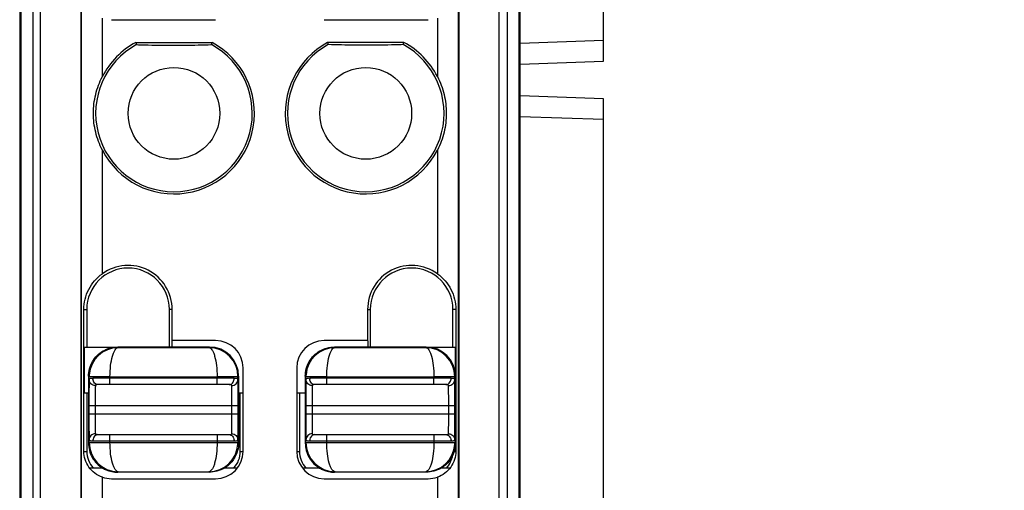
# Model space of a CAD drawing. Header units: millimetres. Extents: x 0 to 421, y 0 to 299.
# Tile 3 of 14: x 110 to 133, y 128 to 139. Entities that reach past the tile are written whole.
import ezdxf

# ---------------------------------------------------------------- set-up
doc = ezdxf.new("R2010")
doc.units = ezdxf.units.MM
doc.header["$LTSCALE"] = 65.395
doc.header["$PDMODE"] = 3
doc.header["$PDSIZE"] = 0.01
doc.layers.get('0').update_dxf_attribs({"linetype": 'CONTINUOUS'})
doc.layers.get('Defpoints').update_dxf_attribs({"linetype": 'CONTINUOUS'})
for name, color, linetype in [('CARD_BASE-SHAPE', 7, 'CONTINUOUS'), ('IO_EXPANSION_MODULE-DIM', 7, 'CONTINUOUS'), ('TERMINAL_PLUG-SHAPE', 7, 'CONTINUOUS')]:
    doc.layers.add(name, color=color, linetype=linetype)
doc.styles.get("Standard").update_dxf_attribs({"font": 'gothic.ttf'})
doc.dimstyles.new('DIMSTYLE_2', dxfattribs={"dimtxt": 3.5, "dimasz": 3.5, "dimexe": 1.5, "dimexo": 1, "dimgap": 0.875, "dimtad": 1, "dimdec": 5, "dimdsep": 46, "dimtxsty": 'STANDARD', "dimblk": '_FILLED', "dimblk1": '_FILLED', "dimblk2": '_FILLED', "dimcen": 0.09, "dimadec": 5, "dimazin": 2, "dimtp": 0.3, "dimtm": 0.3, "dimtfac": 1, "dimtdec": 5, "dimtofl": 0, "dimtmove": 0, "dimatfit": 3, "dimldrblk": '_FILLED', "dimfxl": 1, "dimtolj": 1, "dimarcsym": 0})

# ---------------------------------------------------------------- blocks, each defined once
blk = doc.blocks.new('_FILLED')
at = {"color": 0, "linetype": 'ByBlock'}
blk.add_solid([(0, 0), (-1, 0.2143), (-1, -0.2143)], dxfattribs=at)
blk = doc.blocks.new('*D106')
at = {"layer": 'Defpoints', "color": 0, "linetype": 'Continuous'}
for p in [(119.624, 189.904), (119.626, 88.904), (155.352, 88.904)]:
    blk.add_point(p, dxfattribs=at)
at = {"layer": 'IO_EXPANSION_MODULE-DIM', "color": 0, "linetype": 'Continuous', "lineweight": -2}
for p, q in [((120.624, 189.904), (156.852, 189.904)), ((155.352, 186.404), (155.352, 92.404)), ((120.626, 88.904), (156.852, 88.904))]:
    blk.add_line(p, q, dxfattribs=at)
at = {"layer": 'IO_EXPANSION_MODULE-DIM', "color": 0, "linetype": 'Continuous', "lineweight": -2, "xscale": 3.5, "yscale": 3.5, "zscale": 3.5}
for p, rotation in [((155.352, 189.904), 90), ((155.352, 88.904), 270)]:
    blk.add_blockref('_FILLED', p, dxfattribs=dict(at, rotation=rotation))
at = {"layer": 'IO_EXPANSION_MODULE-DIM', "color": 0, "linetype": 'Continuous', "insert": (148.477, 139.463), "char_height": 4.5, "attachment_point": 2, "rotation": 90, "line_spacing_factor": 0.9}
blk.add_mtext('\\A1;101', dxfattribs=at)

msp = doc.modelspace()

# ---------------------------------------------------------------- linework, layer by layer
at = {"layer": 'CARD_BASE-SHAPE', "color": 7, "linetype": 'Continuous'}
for p, q in [((123.623943, 138.354476), (123.623943, 141.954476)), ((121.623943, 138.784939), (123.623943, 138.854781)), ((121.623943, 138.284635), (123.623943, 138.354476)), ((123.623943, 137.454476), (121.623943, 137.524318)), ((123.623943, 105.854476), (123.623943, 137.454476)), ((123.623943, 136.954171), (121.623943, 137.024013))]:
    msp.add_line(p, q, dxfattribs=at)
at = {"layer": 'TERMINAL_PLUG-SHAPE', "color": 7, "linetype": 'Continuous'}
for p, q in [((109.936156, 163.217137), (109.936156, 95.54562)), ((110.123943, 97.240257), (110.123943, 163.25661)), ((111.089022, 163.25661), (111.089052, 97.205336)), ((111.107092, 97.223406), (111.107092, 163.229491)), ((120.140794, 163.229491), (120.140794, 97.223406)), ((120.158864, 163.25661), (120.158834, 97.205336)), ((121.123943, 97.240257), (121.123943, 163.25661)), ((121.31173, 163.217137), (121.31173, 95.54562)), ((109.623943, 163.088905), (109.623943, 90.904476)), ((109.652818, 163.11778), (109.652818, 92.133073)), ((121.595068, 163.11778), (121.595068, 92.133073)), ((121.623943, 90.904476), (121.623943, 163.088905)), ((111.606787, 137.985889), (111.606787, 139.385614)), ((111.823943, 139.34862), (114.323943, 139.34862)), ((116.923943, 139.34862), (119.423943, 139.34862)), ((119.641098, 139.385614), (119.641098, 137.985889)), ((112.40988, 138.804476), (114.238006, 138.804476)), ((118.838006, 138.804476), (117.00988, 138.804476)), ((111.606787, 133.261186), (111.606787, 136.223064)), ((119.641098, 136.223064), (119.641098, 133.261186)), ((111.163393, 132.404476), (111.23267, 132.404476)), ((111.163393, 129.004476), (111.163393, 132.404476)), ((111.23267, 132.404476), (111.23267, 131.504476)), ((113.279799, 132.404476), (113.215215, 132.404476)), ((113.215215, 131.504476), (113.215215, 132.404476)), ((113.279799, 131.660332), (113.279799, 132.404476)), ((117.968087, 132.404476), (118.03267, 132.404476)), ((117.968087, 132.404476), (117.968087, 131.660332)), ((118.03267, 132.404476), (118.03267, 131.504476)), ((120.084493, 132.404476), (120.015215, 132.404476)), ((120.015215, 131.504476), (120.015215, 132.404476)), ((120.084493, 132.404476), (120.084493, 129.004476)), ((113.271072, 131.651605), (113.271072, 131.501858)), ((114.323943, 131.660332), (113.279799, 131.660332)), ((117.968087, 131.660332), (116.923943, 131.660332)), ((117.976814, 131.651605), (117.976814, 131.501858)), ((111.176814, 131.504476), (111.96918, 131.503828)), ((111.176814, 130.404476), (111.176814, 131.504476)), ((114.173934, 131.504476), (111.973952, 131.504476)), ((111.98706, 131.491333), (111.973952, 131.504476)), ((111.98706, 131.491333), (114.160826, 131.491333)), ((114.173934, 131.504476), (114.160826, 131.491333)), ((119.373934, 131.504476), (117.173952, 131.504476)), ((117.18706, 131.491333), (117.173952, 131.504476)), ((117.18706, 131.491333), (119.360826, 131.491333)), ((119.373934, 131.504476), (119.360826, 131.491333)), ((119.378699, 131.503829), (120.071072, 131.504476)), ((120.071072, 131.504476), (120.071072, 130.820714)), ((111.290461, 130.837592), (111.288817, 130.789629)), ((114.979799, 129.004476), (114.979799, 131.004476)), ((116.268087, 131.004476), (116.268087, 129.004476)), ((116.490461, 130.837592), (116.488817, 130.789629)), ((111.288817, 130.789629), (111.273943, 130.804467)), ((111.273943, 130.804467), (111.273943, 129.204485)), ((111.436791, 130.790494), (111.288817, 130.789629)), ((111.288817, 130.723921), (111.288817, 130.789629)), ((114.769414, 130.754476), (111.378472, 130.754476)), ((114.646316, 130.604476), (111.501569, 130.604476)), ((111.788798, 130.791359), (114.359088, 130.791359)), ((111.788798, 130.604476), (111.788798, 130.791359)), ((114.359088, 130.604476), (114.359088, 130.791359)), ((114.873943, 130.804467), (114.859069, 130.789629)), ((114.859069, 130.723921), (114.859069, 130.789629)), ((114.873943, 130.804467), (114.873943, 129.204485)), ((116.488817, 130.789629), (116.473943, 130.804467)), ((116.473943, 130.804467), (116.473943, 129.204485)), ((116.636746, 130.790494), (116.488817, 130.789629)), ((116.488817, 130.723921), (116.488817, 130.789629)), ((119.969414, 130.754476), (116.578472, 130.754476)), ((119.846316, 130.604476), (116.701569, 130.604476)), ((116.988798, 130.791359), (119.559088, 130.791359)), ((116.988798, 130.604476), (116.988798, 130.791359)), ((119.559088, 130.604476), (119.559088, 130.791359)), ((120.073943, 130.804467), (120.059069, 130.789629)), ((120.059069, 130.723921), (120.059069, 130.789629)), ((120.073943, 130.804467), (120.073943, 129.204485)), ((111.176814, 130.404476), (111.276561, 130.404476)), ((111.23267, 130.404476), (111.23267, 129.004476)), ((114.871325, 130.404476), (114.971072, 130.404476)), ((114.915215, 129.004476), (114.915215, 130.404476)), ((116.276814, 130.404476), (116.476561, 130.404476)), ((116.33267, 130.404476), (116.33267, 129.004476)), ((111.284863, 130.104476), (114.863023, 130.104476)), ((111.284863, 130.104476), (111.284863, 129.904476)), ((111.284863, 129.904476), (114.863023, 129.904476)), ((111.434857, 130.104476), (111.434857, 129.904476)), ((114.713029, 129.904476), (114.713029, 130.104476)), ((114.863023, 129.904476), (114.863023, 130.104476)), ((116.484863, 130.104476), (120.063023, 130.104476)), ((116.484863, 130.104476), (116.484863, 129.904476)), ((116.484863, 129.904476), (120.063023, 129.904476)), ((116.634857, 130.104476), (116.634857, 129.904476)), ((119.913029, 129.904476), (119.913029, 130.104476)), ((120.063023, 129.904476), (120.063023, 130.104476)), ((111.273943, 129.204485), (111.288817, 129.219323)), ((111.288817, 129.219323), (111.288817, 129.285031)), ((111.378472, 129.254476), (114.769414, 129.254476)), ((111.501569, 129.404476), (114.646316, 129.404476)), ((111.788798, 129.217593), (111.788798, 129.404476)), ((111.788798, 129.217593), (114.359088, 129.217593)), ((114.359088, 129.404476), (114.359088, 129.217593)), ((114.711095, 129.218458), (114.859069, 129.219323)), ((114.857432, 129.171462), (114.859069, 129.219323)), ((114.859069, 129.285031), (114.859069, 129.219323)), ((114.859069, 129.219323), (114.873943, 129.204485)), ((116.473943, 129.204485), (116.488817, 129.219323)), ((116.488817, 129.219323), (116.488817, 129.285031)), ((116.578472, 129.254476), (119.969414, 129.254476)), ((116.701569, 129.404476), (119.846316, 129.404476)), ((116.988798, 129.217593), (116.988798, 129.404476)), ((116.988798, 129.217593), (119.559088, 129.217593)), ((119.559088, 129.404476), (119.559088, 129.217593)), ((119.91114, 129.218458), (120.059069, 129.219323)), ((120.057432, 129.171462), (120.059069, 129.219323)), ((120.059069, 129.285031), (120.059069, 129.219323)), ((120.059069, 129.219323), (120.073943, 129.204485)), ((111.163393, 129.004476), (111.23267, 129.004476)), ((114.915215, 129.004476), (114.979799, 129.004476)), ((116.268087, 129.004476), (116.33267, 129.004476)), ((120.015215, 129.004476), (120.025133, 129.004476)), ((120.042258, 129.004476), (120.084493, 129.004476)), ((111.620372, 128.604476), (111.315243, 128.604476)), ((111.973952, 128.504476), (111.98706, 128.51762)), ((114.173934, 128.504476), (111.973952, 128.504476)), ((111.98706, 128.51762), (114.160826, 128.51762)), ((114.160826, 128.51762), (114.173934, 128.504476)), ((114.832643, 128.604476), (114.527513, 128.604476)), ((116.820372, 128.604476), (116.415243, 128.604476)), ((117.173952, 128.504476), (117.18706, 128.51762)), ((119.373934, 128.504476), (117.173952, 128.504476)), ((117.18706, 128.51762), (119.360826, 128.51762)), ((119.360826, 128.51762), (119.373934, 128.504476)), ((119.932643, 128.604476), (119.727513, 128.604476)), ((111.606787, 126.985889), (111.606787, 128.385614)), ((111.823943, 128.34862), (114.323943, 128.34862)), ((116.923943, 128.34862), (119.423943, 128.34862)), ((119.641098, 128.385614), (119.641098, 126.985889))]:
    msp.add_line(p, q, dxfattribs=at)
for centre in [(113.323943, 137.104476), (117.923943, 137.104476)]:
    msp.add_circle(centre, 1.1, dxfattribs=at)
for centre, radius, start, end in [((113.323943, 137.104476), 1.877777, 118.6660723, 61.3339277), ((113.323943, 137.104476), 1.930158, 118.266221, 152.8286578), ((113.323943, 137.104476), 1.930158, 207.1713422, 61.733779), ((127.428195, 142.585852), 15.487046, 194.132423, 194.3323485), ((99.219691, 142.585852), 15.487046, 345.6676515, 345.867577), ((117.923943, 137.104476), 1.930158, 118.266221, 332.8286578), ((117.923943, 137.104476), 1.877777, 118.6660723, 61.3339277), ((132.028195, 142.585852), 15.487046, 194.132423, 194.3323485), ((103.819691, 142.585852), 15.487046, 345.6676515, 345.867577), ((117.923943, 137.104476), 1.930158, 27.1713422, 61.733779), ((112.223943, 132.404476), 1.055856, 0, 125.7681874), ((119.023943, 132.404476), 1.055856, 54.2318126, 180), ((112.223943, 132.404476), 0.991272, 0, 180), ((119.023943, 132.404476), 0.991272, 0, 180), ((114.323943, 131.004476), 0.655856, 0, 90), ((116.923943, 131.004476), 0.655856, 90, 180), ((111.990041, 130.790278), 0.701122, 90.2436142, 176.1308502), ((114.157903, 130.790375), 0.701021, 0.0090141, 89.7610501), ((114.173681, 130.804215), 0.700206, 0.0192362, 89.9807638), ((117.190041, 130.790278), 0.701122, 90.2436142, 176.1308502), ((119.357903, 130.790375), 0.701021, 0.0090141, 89.7610501), ((119.373681, 130.804215), 0.700206, 0.0192362, 89.9807638), ((111.557381, 130.754562), 0.178909, 180.0273366, 186.7046726), ((111.791836, 57.913155), 72.878204, 90.0023885, 90.27916739), ((114.590504, 130.754562), 0.17891, 353.2952311, 359.9725456), ((116.757381, 130.754562), 0.178909, 180.0273366, 186.7046726), ((116.991836, 57.913155), 72.878204, 90.0023885, 90.27916739), ((119.790504, 130.754562), 0.17891, 353.2952311, 359.9725456), ((111.989997, 129.218592), 0.701039, 180.009433, 269.7598968), ((111.557381, 129.254391), 0.17891, 173.2952311, 179.9725456), ((114.157844, 129.218678), 0.701126, 270.2437382, 356.1388984), ((114.356085, 202.084691), 72.867097, 270.00236124, 270.27918256), ((114.590505, 129.254391), 0.178909, 0.0273366, 6.7046726), ((117.189997, 129.218592), 0.701039, 180.009433, 269.7598968), ((116.757381, 129.254391), 0.17891, 173.2952311, 179.9725456), ((119.357844, 129.218678), 0.701126, 270.2437382, 356.1388984), ((119.556085, 202.084691), 72.867097, 270.00236124, 270.27918256), ((119.790505, 129.254391), 0.178909, 0.0273366, 6.7046726), ((111.823943, 129.004476), 0.591272, 180, 222.5712919), ((114.323943, 129.004476), 0.655856, 270, 0), ((114.323943, 129.004476), 0.591272, 317.4287081, 0), ((116.923943, 129.004476), 0.655856, 180, 270), ((116.923943, 129.004476), 0.591272, 180, 222.5712919), ((119.423943, 129.004476), 0.591272, 317.4287081, 351.6355373), ((111.823943, 129.004476), 0.655856, 250.6642952, 270), ((119.423943, 129.004476), 0.655856, 270, 289.3357048)]:
    msp.add_arc(centre, radius, start, end, dxfattribs=at)
for points, knots in [([(112.423166, 138.752095), (112.48776, 138.749877), (112.787924, 138.740377), (113.088258, 138.735475), (113.323943, 138.735475)], [0, 0, 0, 0, 0.215212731, 1, 1, 1, 1]), ([(113.323943, 138.735475), (113.409685, 138.735475), (113.710006, 138.737188), (114.010269, 138.744732), (114.22472, 138.752095)], [0, 0, 0, 0, 0.285503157, 1, 1, 1, 1]), ([(117.923943, 138.735475), (117.838201, 138.735475), (117.537879, 138.737188), (117.237617, 138.744732), (117.023166, 138.752095)], [0, 0, 0, 0, 0.285503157, 1, 1, 1, 1]), ([(118.82472, 138.752095), (118.760126, 138.749877), (118.459961, 138.740377), (118.159628, 138.735475), (117.923943, 138.735475)], [0, 0, 0, 0, 0.215212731, 1, 1, 1, 1]), ([(111.606787, 136.223064), (111.537269, 136.358498), (111.429022, 136.646673), (111.373719, 137.104479), (111.429023, 137.562282), (111.537271, 137.850458), (111.606787, 137.985889)], [0, 0, 0, 0, 0.249943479, 0.499999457, 0.750061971, 1, 1, 1, 1]), ([(119.641098, 137.985889), (119.710615, 137.850458), (119.818863, 137.562283), (119.874166, 137.104481), (119.818864, 136.646674), (119.710617, 136.358498), (119.641098, 136.223064)], [0, 0, 0, 0, 0.249936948, 0.499999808, 0.750056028, 1, 1, 1, 1]), ([(111.163393, 132.404476), (111.163393, 132.568652), (111.245357, 132.903875), (111.471649, 133.163835), (111.606787, 133.261186)], [0, 0, 0, 0, 0.496407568, 1, 1, 1, 1]), ([(119.641098, 133.261186), (119.776239, 133.163834), (120.00253, 132.903873), (120.084493, 132.56865), (120.084493, 132.404476)], [0, 0, 0, 0, 0.503598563, 1, 1, 1, 1]), ([(111.788805, 130.791359), (111.789029, 130.881797), (111.79867, 131.049375), (111.832161, 131.244449), (111.875135, 131.369942), (111.9112, 131.44393), (111.956594, 131.490377), (111.98706, 131.491333)], [0, 0, 0, 0, 0.358683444, 0.663801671, 0.783982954, 0.879110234, 1, 1, 1, 1]), ([(114.160826, 131.491333), (114.191291, 131.490375), (114.236688, 131.443933), (114.272727, 131.369932), (114.315708, 131.244442), (114.349237, 131.049372), (114.358845, 130.881794), (114.359081, 130.791359)], [0, 0, 0, 0, 0.1208878, 0.216010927, 0.336196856, 0.641326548, 1, 1, 1, 1]), ([(116.988805, 130.791359), (116.989029, 130.881797), (116.99867, 131.049375), (117.032161, 131.244449), (117.075135, 131.369942), (117.1112, 131.44393), (117.156594, 131.490377), (117.18706, 131.491333)], [0, 0, 0, 0, 0.358683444, 0.663801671, 0.783982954, 0.879110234, 1, 1, 1, 1]), ([(119.360826, 131.491333), (119.391291, 131.490375), (119.436688, 131.443933), (119.472727, 131.369932), (119.515708, 131.244442), (119.549237, 131.049372), (119.558845, 130.881794), (119.559081, 130.791359)], [0, 0, 0, 0, 0.1208878, 0.216010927, 0.336196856, 0.641326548, 1, 1, 1, 1]), ([(111.288817, 130.723921), (111.286663, 130.645369), (111.285718, 130.438858), (111.284863, 130.232382), (111.284863, 130.104476)], [0, 0, 0, 0, 0.380565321, 1, 1, 1, 1]), ([(111.438811, 130.580973), (111.400826, 130.581068), (111.322769, 130.609982), (111.288918, 130.687203), (111.288817, 130.723921)], [0, 0, 0, 0, 0.508475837, 1, 1, 1, 1]), ([(111.378472, 130.754476), (111.361167, 130.754476), (111.333622, 130.753679), (111.304706, 130.746531), (111.296548, 130.739525)], [0, 0, 0, 0, 0.616728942, 1, 1, 1, 1]), ([(111.501569, 130.604476), (111.471994, 130.604476), (111.40795, 130.636349), (111.38362, 130.700179), (111.379695, 130.733674)], [0, 0, 0, 0, 0.467232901, 1, 1, 1, 1]), ([(111.501569, 130.604476), (111.492924, 130.604476), (111.479008, 130.604102), (111.461138, 130.601395), (111.449093, 130.597269), (111.440753, 130.590382), (111.438919, 130.583983), (111.438811, 130.580973)], [0, 0, 0, 0, 0.356080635, 0.572155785, 0.74236422, 0.875914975, 1, 1, 1, 1]), ([(114.859069, 130.789629), (114.845953, 130.790217), (114.796613, 130.789295), (114.693344, 130.79103), (114.539799, 130.791109), (114.422451, 130.791335), (114.359088, 130.791359)], [0, 0, 0, 0, 0.078777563, 0.295872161, 0.619809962, 1, 1, 1, 1]), ([(114.646316, 130.604476), (114.675892, 130.604476), (114.739936, 130.636349), (114.764266, 130.700179), (114.76819, 130.733674)], [0, 0, 0, 0, 0.467232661, 1, 1, 1, 1]), ([(114.709075, 130.580973), (114.708932, 130.584955), (114.703681, 130.596987), (114.678076, 130.603766), (114.658577, 130.604476), (114.646316, 130.604476)], [0, 0, 0, 0, 0.165092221, 0.492027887, 1, 1, 1, 1]), ([(114.709075, 130.580973), (114.747059, 130.581068), (114.825117, 130.609982), (114.858967, 130.687204), (114.859069, 130.723921)], [0, 0, 0, 0, 0.508476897, 1, 1, 1, 1]), ([(114.859069, 130.723921), (114.858868, 130.729047), (114.85338, 130.740819), (114.832957, 130.749492), (114.804584, 130.753898), (114.78219, 130.754476), (114.769414, 130.754476)], [0, 0, 0, 0, 0.150978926, 0.343946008, 0.623926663, 1, 1, 1, 1]), ([(114.863023, 130.104476), (114.863023, 130.232366), (114.862166, 130.438842), (114.861225, 130.645353), (114.859069, 130.723921)], [0, 0, 0, 0, 0.619356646, 1, 1, 1, 1]), ([(116.488817, 130.723921), (116.486663, 130.645369), (116.485718, 130.438858), (116.484863, 130.232382), (116.484863, 130.104476)], [0, 0, 0, 0, 0.380565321, 1, 1, 1, 1]), ([(116.638811, 130.580973), (116.600826, 130.581068), (116.522769, 130.609982), (116.488918, 130.687203), (116.488817, 130.723921)], [0, 0, 0, 0, 0.508475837, 1, 1, 1, 1]), ([(116.578472, 130.754476), (116.561167, 130.754476), (116.533622, 130.753679), (116.504706, 130.746531), (116.496548, 130.739525)], [0, 0, 0, 0, 0.616728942, 1, 1, 1, 1]), ([(116.701569, 130.604476), (116.671994, 130.604476), (116.60795, 130.636349), (116.58362, 130.700179), (116.579695, 130.733674)], [0, 0, 0, 0, 0.467232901, 1, 1, 1, 1]), ([(116.701569, 130.604476), (116.692924, 130.604476), (116.679008, 130.604102), (116.661138, 130.601395), (116.649093, 130.597269), (116.640753, 130.590382), (116.638919, 130.583983), (116.638811, 130.580973)], [0, 0, 0, 0, 0.356080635, 0.572155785, 0.74236422, 0.875914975, 1, 1, 1, 1]), ([(120.059069, 130.789629), (120.045953, 130.790217), (119.996613, 130.789295), (119.893344, 130.79103), (119.739799, 130.791109), (119.622451, 130.791335), (119.559088, 130.791359)], [0, 0, 0, 0, 0.078777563, 0.295872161, 0.619809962, 1, 1, 1, 1]), ([(119.846316, 130.604476), (119.875892, 130.604476), (119.939936, 130.636349), (119.964266, 130.700179), (119.96819, 130.733674)], [0, 0, 0, 0, 0.467232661, 1, 1, 1, 1]), ([(119.909075, 130.580973), (119.908932, 130.584955), (119.903681, 130.596987), (119.878076, 130.603766), (119.858577, 130.604476), (119.846316, 130.604476)], [0, 0, 0, 0, 0.165092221, 0.492027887, 1, 1, 1, 1]), ([(119.909075, 130.580973), (119.947059, 130.581068), (120.025117, 130.609982), (120.058967, 130.687204), (120.059069, 130.723921)], [0, 0, 0, 0, 0.508476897, 1, 1, 1, 1]), ([(120.059069, 130.723921), (120.058868, 130.729047), (120.05338, 130.740819), (120.032957, 130.749492), (120.004584, 130.753898), (119.98219, 130.754476), (119.969414, 130.754476)], [0, 0, 0, 0, 0.150978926, 0.343946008, 0.623926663, 1, 1, 1, 1]), ([(120.063023, 130.104476), (120.063023, 130.232366), (120.062166, 130.438842), (120.061225, 130.645353), (120.059069, 130.723921)], [0, 0, 0, 0, 0.619356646, 1, 1, 1, 1]), ([(111.437427, 130.523064), (111.436964, 130.496421), (111.435246, 130.356898), (111.434857, 130.217362), (111.434857, 130.104476)], [0, 0, 0, 0, 0.19097115, 1, 1, 1, 1]), ([(111.438811, 130.580973), (111.438676, 130.577197), (111.438076, 130.557897), (111.437697, 130.538592), (111.437427, 130.523064)], [0, 0, 0, 0, 0.195691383, 1, 1, 1, 1]), ([(114.713029, 130.104476), (114.713029, 130.202854), (114.712172, 130.361679), (114.71123, 130.520548), (114.709075, 130.580973)], [0, 0, 0, 0, 0.619349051, 1, 1, 1, 1]), ([(116.637427, 130.523064), (116.636964, 130.496421), (116.635246, 130.356898), (116.634857, 130.217362), (116.634857, 130.104476)], [0, 0, 0, 0, 0.19097115, 1, 1, 1, 1]), ([(116.638811, 130.580973), (116.638676, 130.577197), (116.638076, 130.557897), (116.637697, 130.538592), (116.637427, 130.523064)], [0, 0, 0, 0, 0.195691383, 1, 1, 1, 1]), ([(119.913029, 130.104476), (119.913029, 130.202854), (119.912172, 130.361679), (119.91123, 130.520548), (119.909075, 130.580973)], [0, 0, 0, 0, 0.619349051, 1, 1, 1, 1]), ([(111.284863, 129.904476), (111.284863, 129.776586), (111.285719, 129.57011), (111.286661, 129.363599), (111.288817, 129.285031)], [0, 0, 0, 0, 0.61935804, 1, 1, 1, 1]), ([(111.434857, 129.904476), (111.434857, 129.806098), (111.435713, 129.647274), (111.436656, 129.488404), (111.438811, 129.42798)], [0, 0, 0, 0, 0.619350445, 1, 1, 1, 1]), ([(114.710333, 129.478882), (114.710823, 129.50549), (114.712637, 129.647348), (114.713028, 129.78922), (114.713029, 129.904476)], [0, 0, 0, 0, 0.187581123, 1, 1, 1, 1]), ([(114.859069, 129.285031), (114.861224, 129.363611), (114.862168, 129.570122), (114.863022, 129.776598), (114.863023, 129.904476)], [0, 0, 0, 0, 0.380697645, 1, 1, 1, 1]), ([(116.484863, 129.904476), (116.484863, 129.776586), (116.485719, 129.57011), (116.486661, 129.363599), (116.488817, 129.285031)], [0, 0, 0, 0, 0.61935804, 1, 1, 1, 1]), ([(116.634857, 129.904476), (116.634857, 129.806098), (116.635713, 129.647274), (116.636656, 129.488404), (116.638811, 129.42798)], [0, 0, 0, 0, 0.619350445, 1, 1, 1, 1]), ([(119.910333, 129.478882), (119.910823, 129.50549), (119.912637, 129.647348), (119.913028, 129.78922), (119.913029, 129.904476)], [0, 0, 0, 0, 0.187581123, 1, 1, 1, 1]), ([(120.059069, 129.285031), (120.061224, 129.363611), (120.062168, 129.570122), (120.063022, 129.776598), (120.063023, 129.904476)], [0, 0, 0, 0, 0.380697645, 1, 1, 1, 1]), ([(111.438811, 129.42798), (111.400826, 129.427884), (111.322769, 129.398971), (111.288918, 129.321749), (111.288817, 129.285031)], [0, 0, 0, 0, 0.508476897, 1, 1, 1, 1]), ([(111.438811, 129.42798), (111.438954, 129.423998), (111.444205, 129.411966), (111.46981, 129.405186), (111.489309, 129.404476), (111.501569, 129.404476)], [0, 0, 0, 0, 0.165092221, 0.492027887, 1, 1, 1, 1]), ([(114.646316, 129.404476), (114.654962, 129.404476), (114.668878, 129.40485), (114.686748, 129.407558), (114.698793, 129.411684), (114.707132, 129.418571), (114.708967, 129.424969), (114.709075, 129.42798)], [0, 0, 0, 0, 0.356080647, 0.572155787, 0.742364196, 0.875914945, 1, 1, 1, 1]), ([(114.709075, 129.42798), (114.709195, 129.431361), (114.709731, 129.448325), (114.710083, 129.465295), (114.710333, 129.478882)], [0, 0, 0, 0, 0.199324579, 1, 1, 1, 1]), ([(114.709075, 129.42798), (114.747059, 129.427884), (114.825117, 129.398971), (114.858967, 129.321749), (114.859069, 129.285031)], [0, 0, 0, 0, 0.508475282, 1, 1, 1, 1]), ([(116.638811, 129.42798), (116.600826, 129.427884), (116.522769, 129.398971), (116.488918, 129.321749), (116.488817, 129.285031)], [0, 0, 0, 0, 0.508476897, 1, 1, 1, 1]), ([(116.638811, 129.42798), (116.638954, 129.423998), (116.644205, 129.411966), (116.66981, 129.405186), (116.689309, 129.404476), (116.701569, 129.404476)], [0, 0, 0, 0, 0.165092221, 0.492027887, 1, 1, 1, 1]), ([(119.846316, 129.404476), (119.854962, 129.404476), (119.868878, 129.40485), (119.886748, 129.407558), (119.898793, 129.411684), (119.907132, 129.418571), (119.908967, 129.424969), (119.909075, 129.42798)], [0, 0, 0, 0, 0.356080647, 0.572155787, 0.742364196, 0.875914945, 1, 1, 1, 1]), ([(119.909075, 129.42798), (119.909195, 129.431361), (119.909731, 129.448325), (119.910083, 129.465295), (119.910333, 129.478882)], [0, 0, 0, 0, 0.199324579, 1, 1, 1, 1]), ([(119.909075, 129.42798), (119.947059, 129.427884), (120.025117, 129.398971), (120.058967, 129.321749), (120.059069, 129.285031)], [0, 0, 0, 0, 0.508475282, 1, 1, 1, 1]), ([(111.273961, 129.204503), (111.273964, 129.085349), (111.337113, 128.842975), (111.512823, 128.664265), (111.615253, 128.603381)], [0, 0, 0, 0, 0.499990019, 1, 1, 1, 1]), ([(111.288817, 129.285031), (111.289018, 129.279906), (111.294506, 129.268133), (111.314928, 129.259461), (111.343301, 129.255055), (111.365695, 129.254477), (111.378472, 129.254476)], [0, 0, 0, 0, 0.150978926, 0.343946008, 0.623926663, 1, 1, 1, 1]), ([(111.288817, 129.219323), (111.301933, 129.218737), (111.351272, 129.219656), (111.454542, 129.217924), (111.608087, 129.217843), (111.725434, 129.217618), (111.788798, 129.217593)], [0, 0, 0, 0, 0.078777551, 0.295872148, 0.619809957, 1, 1, 1, 1]), ([(111.501569, 129.404476), (111.471994, 129.404476), (111.40795, 129.372603), (111.38362, 129.308773), (111.379695, 129.275279)], [0, 0, 0, 0, 0.467232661, 1, 1, 1, 1]), ([(111.98706, 128.51762), (111.956595, 128.518576), (111.911199, 128.56502), (111.875158, 128.639019), (111.832182, 128.764509), (111.798644, 128.959577), (111.789039, 129.127157), (111.788805, 129.217593)], [0, 0, 0, 0, 0.120887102, 0.216009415, 0.336193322, 0.641319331, 1, 1, 1, 1]), ([(114.359081, 129.217593), (114.358857, 129.127157), (114.349213, 128.959579), (114.315725, 128.764506), (114.272752, 128.639011), (114.236688, 128.565022), (114.191292, 128.518577), (114.160826, 128.51762)], [0, 0, 0, 0, 0.358679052, 0.663798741, 0.78398049, 0.879108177, 1, 1, 1, 1]), ([(114.646316, 129.404476), (114.675892, 129.404476), (114.739936, 129.372603), (114.764266, 129.308773), (114.768191, 129.275279)], [0, 0, 0, 0, 0.467232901, 1, 1, 1, 1]), ([(114.769414, 129.254476), (114.786718, 129.254477), (114.814264, 129.255273), (114.843179, 129.262422), (114.851338, 129.269428)], [0, 0, 0, 0, 0.616728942, 1, 1, 1, 1]), ([(116.473961, 129.204503), (116.473964, 129.085349), (116.537113, 128.842975), (116.712823, 128.664265), (116.815253, 128.603381)], [0, 0, 0, 0, 0.499990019, 1, 1, 1, 1]), ([(116.488817, 129.285031), (116.489018, 129.279906), (116.494506, 129.268133), (116.514928, 129.259461), (116.543301, 129.255055), (116.565695, 129.254477), (116.578472, 129.254476)], [0, 0, 0, 0, 0.150978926, 0.343946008, 0.623926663, 1, 1, 1, 1]), ([(116.488817, 129.219323), (116.501933, 129.218737), (116.551272, 129.219656), (116.654542, 129.217924), (116.808087, 129.217843), (116.925434, 129.217618), (116.988798, 129.217593)], [0, 0, 0, 0, 0.078777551, 0.295872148, 0.619809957, 1, 1, 1, 1]), ([(116.701569, 129.404476), (116.671994, 129.404476), (116.60795, 129.372603), (116.58362, 129.308773), (116.579695, 129.275279)], [0, 0, 0, 0, 0.467232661, 1, 1, 1, 1]), ([(117.18706, 128.51762), (117.156595, 128.518576), (117.111199, 128.56502), (117.075158, 128.639019), (117.032182, 128.764509), (116.998644, 128.959577), (116.989039, 129.127157), (116.988805, 129.217593)], [0, 0, 0, 0, 0.120887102, 0.216009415, 0.336193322, 0.641319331, 1, 1, 1, 1]), ([(119.559081, 129.217593), (119.558857, 129.127157), (119.549213, 128.959579), (119.515725, 128.764506), (119.472752, 128.639011), (119.436688, 128.565022), (119.391292, 128.518577), (119.360826, 128.51762)], [0, 0, 0, 0, 0.358679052, 0.663798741, 0.78398049, 0.879108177, 1, 1, 1, 1]), ([(119.846316, 129.404476), (119.875892, 129.404476), (119.939936, 129.372603), (119.964266, 129.308773), (119.968191, 129.275279)], [0, 0, 0, 0, 0.467232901, 1, 1, 1, 1]), ([(119.969414, 129.254476), (119.986718, 129.254477), (120.014264, 129.255273), (120.043179, 129.262422), (120.051338, 129.269428)], [0, 0, 0, 0, 0.616728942, 1, 1, 1, 1]), ([(111.606787, 128.385614), (111.479538, 128.430265), (111.249921, 128.600679), (111.163393, 128.873069), (111.163393, 129.004476)], [0, 0, 0, 0, 0.506475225, 1, 1, 1, 1]), ([(114.849737, 129.023421), (114.826529, 128.936989), (114.74665, 128.771449), (114.609379, 128.648998), (114.532633, 128.603381)], [0, 0, 0, 0, 0.500598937, 1, 1, 1, 1]), ([(120.084493, 129.004476), (120.084493, 128.873067), (119.997963, 128.600676), (119.768346, 128.430264), (119.641098, 128.385614)], [0, 0, 0, 0, 0.493532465, 1, 1, 1, 1]), ([(120.049737, 129.023421), (120.026529, 128.936989), (119.94665, 128.771449), (119.809379, 128.648998), (119.732633, 128.603381)], [0, 0, 0, 0, 0.500598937, 1, 1, 1, 1]), ([(111.615253, 128.603381), (111.642281, 128.587315), (111.753866, 128.530965), (111.880552, 128.504496), (111.973969, 128.504494)], [0, 0, 0, 0, 0.251824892, 1, 1, 1, 1]), ([(116.815253, 128.603381), (116.842281, 128.587315), (116.953866, 128.530965), (117.080552, 128.504496), (117.173969, 128.504494)], [0, 0, 0, 0, 0.251824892, 1, 1, 1, 1])]:
    msp.add_open_spline(points, degree=3, knots=knots, dxfattribs=at)
for points in [[(111.298149, 130.985531), (111.329465, 131.102162), (111.455005, 131.323414), (111.676258, 131.448954), (111.792888, 131.48027)], [(111.792888, 131.48027), (111.851701, 131.496062), (111.913073, 131.504457), (111.973969, 131.504458)], [(116.498149, 130.985531), (116.529465, 131.102162), (116.655005, 131.323414), (116.876258, 131.448954), (116.992888, 131.48027)], [(116.992888, 131.48027), (117.051701, 131.496062), (117.113073, 131.504457), (117.173969, 131.504458)], [(111.273961, 130.80445), (111.273962, 130.865346), (111.282357, 130.926718), (111.298149, 130.985531)], [(116.473961, 130.80445), (116.473962, 130.865346), (116.482357, 130.926718), (116.498149, 130.985531)], [(111.296548, 130.739525), (111.292144, 130.735743), (111.289045, 130.729722), (111.288817, 130.723921)], [(116.496548, 130.739525), (116.492144, 130.735743), (116.489045, 130.729722), (116.488817, 130.723921)], [(114.873925, 129.204503), (114.873924, 129.143606), (114.865529, 129.082235), (114.849737, 129.023421)], [(114.851338, 129.269428), (114.855742, 129.273209), (114.858841, 129.279231), (114.859069, 129.285031)], [(120.073925, 129.204503), (120.073924, 129.143606), (120.065529, 129.082235), (120.049737, 129.023421)], [(120.051338, 129.269428), (120.055742, 129.273209), (120.058841, 129.279231), (120.059069, 129.285031)], [(114.354998, 128.528682), (114.296184, 128.51289), (114.234813, 128.504496), (114.173916, 128.504494)], [(114.532633, 128.603381), (114.477416, 128.570561), (114.417034, 128.54534), (114.354998, 128.528682)], [(119.554998, 128.528682), (119.496184, 128.51289), (119.434813, 128.504496), (119.373916, 128.504494)], [(119.732633, 128.603381), (119.677416, 128.570561), (119.617034, 128.54534), (119.554998, 128.528682)]]:
    msp.add_open_spline(points, degree=3, dxfattribs=at)

# ---------------------------------------------------------------- dimensions: what is measured, and where the dimension line sits
at = {"layer": 'IO_EXPANSION_MODULE-DIM', "color": 2, "linetype": 'Continuous'}
dim = msp.add_linear_dim(base=(155.352056, 88.904476), p1=(119.623943, 189.904476), p2=(119.626485, 88.904476), angle=270, dimstyle='DIMSTYLE_2', override={"dimtxt": 4.5}, dxfattribs=at)
dim.commit()
dim.dimension.update_dxf_attribs({"geometry": '*D106', "text_midpoint": (155.352056, 139.463367), "dimtype": 160})

doc.saveas('drawing.dxf')
